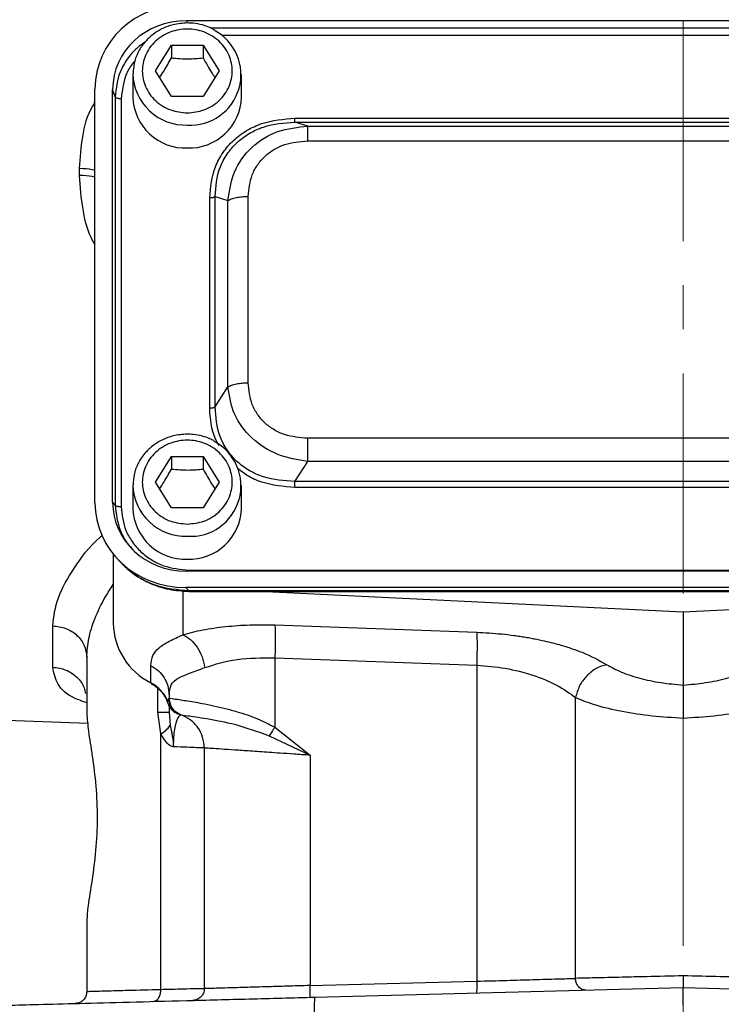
# Model space of a CAD drawing. Header units: inches. Extents: x 0.6 to 16.3, y 0.2 to 11.5.
# Tile 13 of 18: x 10.9 to 12.5, y 4 to 6.2. Entities that reach past the tile are written whole.
import ezdxf

# ---------------------------------------------------------------- set-up
doc = ezdxf.new("R2010")
doc.units = ezdxf.units.IN
doc.header["$MEASUREMENT"] = 0
doc.linetypes.add('CENTERX2', pattern=[0.8, 0.5, -0.1, 0.1, -0.1])

msp = doc.modelspace()

# ---------------------------------------------------------------- linework, layer by layer
at = {"color": 7, "linetype": 'CENTERX2', "lineweight": 18}
for p, q in [((12.3971, 3.304), (12.3971, 9.5846)), ((12.3971, 4.6214), (12.3971, 3.304))]:
    msp.add_line(p, q, dxfattribs=at)
at = {"color": 7, "linetype": 'Continuous', "lineweight": 25}
for p, q in [((11.2698, 6.2048), (13.5237, 6.2048)), ((11.1998, 6.0906), (11.2358, 6.1488)), ((11.2358, 6.1488), (11.3078, 6.1488)), ((11.2358, 6.1488), (11.2358, 6.1201)), ((11.3078, 6.1488), (11.3438, 6.0906)), ((11.3078, 6.1488), (11.3078, 6.1201)), ((11.1484, 6.0829), (11.1484, 6.0309)), ((11.2358, 6.0324), (11.1998, 6.0906)), ((11.3438, 6.0906), (11.3078, 6.0324)), ((11.3951, 6.0309), (11.3951, 6.0829)), ((11.0624, 5.1101), (11.0624, 6.0496)), ((11.1024, 5.1112), (11.1024, 6.0485)), ((11.1081, 6.0315), (11.1024, 6.0485)), ((11.1081, 6.0315), (11.1081, 5.1049)), ((11.1219, 6.0274), (11.1219, 5.1008)), ((11.3078, 6.0324), (11.2358, 6.0324)), ((11.5161, 5.9833), (13.2774, 5.9833)), ((11.5452, 5.9654), (11.5161, 5.9745)), ((11.5161, 5.9745), (13.2774, 5.9745)), ((11.5452, 5.9654), (13.2484, 5.9654)), ((11.5452, 5.9319), (13.2484, 5.9319)), ((11.0266, 5.8696), (11.0266, 5.8533)), ((11.3227, 5.3254), (11.3227, 5.8028)), ((11.3348, 5.3279), (11.3348, 5.8053)), ((11.3348, 5.8053), (11.3639, 5.7962)), ((11.3639, 5.3731), (11.3639, 5.7962)), ((11.4101, 5.3826), (11.4101, 5.8057)), ((11.3348, 5.3279), (11.3639, 5.3731)), ((13.2484, 5.2565), (11.5452, 5.2565)), ((11.1998, 5.157), (11.2358, 5.2152)), ((11.2358, 5.2152), (11.3078, 5.2152)), ((11.2358, 5.2152), (11.2358, 5.1865)), ((11.3078, 5.2152), (11.3438, 5.157)), ((11.3078, 5.2152), (11.3078, 5.1865)), ((11.5161, 5.1586), (11.5452, 5.2038)), ((13.2484, 5.2038), (11.5452, 5.2038)), ((11.1484, 5.1494), (11.1484, 5.0973)), ((11.2358, 5.0988), (11.1998, 5.157)), ((11.3438, 5.157), (11.3078, 5.0988)), ((11.3951, 5.0973), (11.3951, 5.1494)), ((13.2774, 5.1586), (11.5161, 5.1586)), ((13.2774, 5.1448), (11.5161, 5.1448)), ((11.1081, 5.1049), (11.1024, 5.1112)), ((11.3078, 5.0988), (11.2358, 5.0988)), ((11.1038, 4.9937), (11.1038, 4.8371)), ((11.1113, 4.985), (11.1189, 4.9766)), ((13.5237, 4.9549), (11.2698, 4.9549)), ((11.2755, 4.9574), (13.518, 4.9574)), ((11.2686, 4.9176), (11.2755, 4.91)), ((13.5249, 4.9176), (11.2686, 4.9176)), ((13.518, 4.91), (11.2755, 4.91)), ((11.2755, 4.909), (13.518, 4.909)), ((11.4499, 4.909), (12.3971, 4.8627)), ((12.3971, 4.8627), (13.3443, 4.909)), ((12.3971, 4.8627), (12.3971, 4.6963)), ((10.9666, 4.7369), (10.9666, 4.8309)), ((11.4705, 4.8327), (11.9284, 4.8162)), ((11.0438, 4.7596), (11.0438, 4.6317)), ((11.1894, 4.7012), (11.1894, 4.7403)), ((11.4705, 4.7581), (11.9284, 4.7416)), ((11.4705, 4.7581), (11.4705, 4.6004)), ((11.9284, 4.7416), (11.9284, 4.0239)), ((11.2304, 4.6751), (11.2304, 4.6666)), ((11.2305, 4.6666), (11.2304, 4.6666)), ((12.1527, 4.0304), (12.1527, 4.668)), ((10.036, 4.6454), (11.0459, 4.6101)), ((11.2118, 4.5852), (11.2047, 4.6346)), ((11.2304, 4.6485), (11.2304, 4.6346)), ((11.2304, 4.6346), (11.2332, 4.6056)), ((11.2504, 4.6311), (11.2524, 4.6304)), ((11.2524, 4.6304), (11.2531, 4.6302)), ((11.2553, 4.6295), (11.2571, 4.6289)), ((11.2571, 4.6289), (11.2571, 4.6289)), ((11.2118, 4.0047), (11.2118, 4.5852)), ((11.4705, 4.6004), (11.5505, 4.5369)), ((11.4573, 4.5813), (11.5505, 4.5369)), ((11.3104, 4.5535), (11.3104, 4.007)), ((11.5505, 4.5369), (11.5505, 4.014)), ((11.0438, 4.1614), (11.0438, 4.0001)), ((11.5505, 4.014), (11.9284, 4.0239)), ((11.5612, 3.9876), (12.3971, 4.0095)), ((12.3971, 4.0095), (13.233, 3.9876))]:
    msp.add_line(p, q, dxfattribs=at)
at = {"color": 8, "linetype": 'Continuous', "lineweight": 25}
for p, q in [((11.2698, 6.2048), (11.2717, 6.1993)), ((13.469, 6.1878), (11.3251, 6.1878)), ((13.4409, 6.1708), (11.3515, 6.1708)), ((11.2617, 4.9106), (11.2617, 4.8106)), ((11.2755, 4.91), (11.2755, 4.9098)), ((11.2047, 4.6346), (11.2047, 4.6888)), ((11.227, 4.6575), (11.23, 4.6655))]:
    msp.add_line(p, q, dxfattribs=at)
at = {"color": 7, "linetype": 'Continuous', "lineweight": 25, "flags": 128}
msp.add_lwpolyline([(11.1898, 4.6997), (11.1895, 4.7001), (11.1894, 4.7012)], dxfattribs=at)
at = {"color": 7, "linetype": 'Continuous', "lineweight": 25}
for centre, radius, start, end in [((11.2791, 6.082), 0.1144, 266.3134, 62.1), ((11.2676, 6.0349), 0.1193, 181.9491, 271.9856), ((11.2759, 6.0349), 0.1193, 268.0144, 358.0509), ((11.2791, 5.1484), 0.1144, 266.3134, 62.1), ((11.2676, 5.1013), 0.1193, 181.9491, 271.9856), ((11.2759, 5.1013), 0.1193, 268.0144, 358.0509), ((11.2581, 4.8394), 0.1543, 180.8345, 243.552), ((11.155, 4.6334), 0.0759, 18.4792, 63.0936)]:
    msp.add_arc(centre, radius, start, end, dxfattribs=at)
at = {"color": 8, "linetype": 'Continuous', "lineweight": 25}
for centre in [(11.2676, 6.0869), (11.2676, 5.1533)]:
    msp.add_arc(centre, 0.1192, 181.3258, 272.0001, dxfattribs=at)
at = {"color": 7, "linetype": 'Continuous', "lineweight": 25}
for centre, major_axis, start_param, end_param in [((11.275, 6.0436), (0.2087, -0.0437), 1.792973, 3.333612), ((11.275, 6.0436), (0.1694, -0.0355), 1.792973, 3.333612), ((11.275, 5.1161), (0.2087, 0.0437), 2.949574, 4.490212), ((11.275, 5.1161), (0.1694, 0.0355), 2.949574, 4.490212)]:
    msp.add_ellipse(centre, major_axis=major_axis, ratio=0.927683, start_param=start_param, end_param=end_param, dxfattribs=at)
for points, knots in [([(11.2718, 6.1995), (11.261, 6.1988), (11.2459, 6.1977), (11.2246, 6.191), (11.2074, 6.1831), (11.1889, 6.1702), (11.1722, 6.1532), (11.1589, 6.1319), (11.1501, 6.1084), (11.1493, 6.092), (11.1489, 6.0842)], [0, 0, 0, 0, 0.168824, 0.236822, 0.349778, 0.467811, 0.595478, 0.730663, 0.873366, 1, 1, 1, 1]), ([(11.3317, 6.1843), (11.3288, 6.186), (11.3207, 6.1906), (11.305, 6.1956), (11.2878, 6.199), (11.2762, 6.1994), (11.2718, 6.1995)], [0, 0, 0, 0, 0.164391, 0.448673, 0.786934, 1, 1, 1, 1]), ([(11.2718, 5.9954), (11.2589, 5.9966), (11.2392, 5.9986), (11.2155, 6.0105), (11.1991, 6.0228), (11.1859, 6.038), (11.1736, 6.0602), (11.1673, 6.0906), (11.1736, 6.121), (11.1859, 6.1432), (11.1991, 6.1584), (11.2155, 6.1708), (11.2392, 6.1823), (11.2718, 6.1881), (11.3043, 6.1823), (11.3281, 6.1708), (11.3444, 6.1584), (11.3577, 6.1432), (11.37, 6.121), (11.3762, 6.0906), (11.37, 6.0602), (11.3577, 6.038), (11.3444, 6.0228), (11.3281, 6.0105), (11.3043, 5.9986), (11.2846, 5.9966), (11.2718, 5.9954)], [0, 0, 0, 0, 0.059864, 0.09209, 0.125, 0.15791, 0.190136, 0.25, 0.309864, 0.34209, 0.375, 0.40791, 0.440136, 0.5, 0.559864, 0.59209, 0.625, 0.65791, 0.690136, 0.75, 0.809864, 0.84209, 0.875, 0.90791, 0.940136, 1, 1, 1, 1]), ([(11.2089, 6.0758), (11.2123, 6.0808), (11.2213, 6.094), (11.2302, 6.1101), (11.2358, 6.1201)], [0, 0, 0, 0, 0.376375, 1, 1, 1, 1]), ([(11.2358, 6.1201), (11.2486, 6.1191), (11.2727, 6.1171), (11.2966, 6.1192), (11.3078, 6.1201)], [0, 0, 0, 0, 0.534747, 1, 1, 1, 1]), ([(11.3078, 6.1201), (11.3142, 6.1086), (11.3232, 6.0924), (11.3321, 6.0794), (11.3346, 6.0757)], [0, 0, 0, 0, 0.718831, 1, 1, 1, 1]), ([(11.3227, 5.8028), (11.325, 5.8268), (11.3284, 5.8628), (11.3518, 5.9058), (11.3757, 5.9339), (11.4058, 5.9562), (11.4518, 5.978), (11.4904, 5.9812), (11.5161, 5.9833)], [0, 0, 0, 0, 0.250072, 0.375279, 0.5, 0.624721, 0.749928, 1, 1, 1, 1]), ([(11.3348, 5.8053), (11.3366, 5.8278), (11.3394, 5.8617), (11.3611, 5.9022), (11.3834, 5.9285), (11.4116, 5.9494), (11.4551, 5.9698), (11.4918, 5.9726), (11.5161, 5.9745)], [0, 0, 0, 0, 0.251011, 0.37739, 0.5, 0.622613, 0.748989, 1, 1, 1, 1]), ([(11.3639, 5.7962), (11.3673, 5.8184), (11.3742, 5.8634), (11.4154, 5.92), (11.4754, 5.9579), (11.5221, 5.9629), (11.5452, 5.9654)], [0, 0, 0, 0, 0.247517, 0.5, 0.752483, 1, 1, 1, 1]), ([(11.4101, 5.8057), (11.4117, 5.8225), (11.4141, 5.8477), (11.4304, 5.8777), (11.4471, 5.8973), (11.468, 5.9129), (11.5002, 5.9281), (11.5272, 5.9304), (11.5452, 5.9319)], [0, 0, 0, 0, 0.250062, 0.37621, 0.5, 0.623853, 0.749938, 1, 1, 1, 1]), ([(11.5452, 5.2038), (11.5221, 5.2077), (11.4754, 5.2155), (11.4154, 5.2547), (11.3742, 5.31), (11.3673, 5.3522), (11.3639, 5.3731)], [0, 0, 0, 0, 0.247517, 0.5, 0.752483, 1, 1, 1, 1]), ([(11.5452, 5.2565), (11.5272, 5.258), (11.5002, 5.2602), (11.468, 5.2754), (11.4471, 5.2911), (11.4304, 5.3106), (11.4141, 5.3406), (11.4117, 5.3658), (11.4101, 5.3826)], [0, 0, 0, 0, 0.250062, 0.37621, 0.5, 0.623853, 0.749938, 1, 1, 1, 1]), ([(11.5161, 5.1586), (11.4918, 5.1602), (11.4551, 5.1625), (11.4116, 5.1825), (11.3834, 5.2033), (11.3611, 5.2297), (11.3394, 5.2705), (11.3366, 5.305), (11.3348, 5.3279)], [0, 0, 0, 0, 0.251011, 0.37739, 0.5, 0.622613, 0.748989, 1, 1, 1, 1]), ([(11.2718, 5.2659), (11.261, 5.2652), (11.2459, 5.2642), (11.2246, 5.2575), (11.2074, 5.2495), (11.1889, 5.2366), (11.1722, 5.2196), (11.1589, 5.1983), (11.1501, 5.1748), (11.1493, 5.1584), (11.1489, 5.1507)], [0, 0, 0, 0, 0.168824, 0.236822, 0.349778, 0.467811, 0.595478, 0.730663, 0.873366, 1, 1, 1, 1]), ([(11.3317, 5.2507), (11.3288, 5.2524), (11.3207, 5.257), (11.305, 5.262), (11.2878, 5.2654), (11.2762, 5.2658), (11.2718, 5.2659)], [0, 0, 0, 0, 0.1643907, 0.4486734, 0.7869342, 1, 1, 1, 1]), ([(11.2718, 5.0618), (11.2589, 5.0631), (11.2392, 5.065), (11.2155, 5.0769), (11.1991, 5.0892), (11.1859, 5.1044), (11.1736, 5.1266), (11.1673, 5.157), (11.1736, 5.1874), (11.1859, 5.2096), (11.1991, 5.2248), (11.2155, 5.2372), (11.2392, 5.2487), (11.2718, 5.2545), (11.3043, 5.2487), (11.3281, 5.2372), (11.3444, 5.2248), (11.3577, 5.2096), (11.37, 5.1874), (11.3762, 5.157), (11.37, 5.1266), (11.3577, 5.1044), (11.3444, 5.0892), (11.3281, 5.0769), (11.3043, 5.065), (11.2846, 5.0631), (11.2718, 5.0618)], [0, 0, 0, 0, 0.059864, 0.09209, 0.125, 0.15791, 0.190136, 0.25, 0.309864, 0.34209, 0.375, 0.40791, 0.440136, 0.5, 0.559864, 0.59209, 0.625, 0.65791, 0.690136, 0.75, 0.809864, 0.84209, 0.875, 0.90791, 0.940136, 1, 1, 1, 1]), ([(11.2089, 5.1422), (11.2123, 5.1472), (11.2213, 5.1604), (11.2302, 5.1765), (11.2358, 5.1865)], [0, 0, 0, 0, 0.376375, 1, 1, 1, 1]), ([(11.2358, 5.1865), (11.2486, 5.1855), (11.2727, 5.1836), (11.2966, 5.1856), (11.3078, 5.1865)], [0, 0, 0, 0, 0.534747, 1, 1, 1, 1]), ([(11.3078, 5.1865), (11.3142, 5.175), (11.3232, 5.1589), (11.3321, 5.1458), (11.3346, 5.1421)], [0, 0, 0, 0, 0.718831, 1, 1, 1, 1]), ([(11.1219, 5.1008), (11.1239, 5.0826), (11.127, 5.0547), (11.1461, 5.0212), (11.1658, 4.9983), (11.1903, 4.9799), (11.2262, 4.9621), (11.2561, 4.9592), (11.2755, 4.9574)], [0, 0, 0, 0, 0.240853, 0.369278, 0.5, 0.630722, 0.759147, 1, 1, 1, 1]), ([(11.1188, 4.9767), (11.1291, 4.9667), (11.1496, 4.9468), (11.1881, 4.9259), (11.2304, 4.9117), (11.2604, 4.91), (11.2755, 4.9092)], [0, 0, 0, 0, 0.246237, 0.492955, 0.742832, 1, 1, 1, 1]), ([(11.2755, 4.91), (11.2495, 4.9123), (11.2093, 4.9159), (11.1619, 4.94), (11.1362, 4.9577), (11.1253, 4.9706), (11.123, 4.9733)], [0, 0, 0, 0, 0.45003, 0.694785, 0.93593, 1, 1, 1, 1]), ([(11.2617, 4.8106), (11.2764, 4.8145), (11.3058, 4.8223), (11.3576, 4.8296), (11.4129, 4.8337), (11.4514, 4.833), (11.4705, 4.8327)], [0, 0, 0, 0, 0.251288, 0.503113, 0.752364, 1, 1, 1, 1]), ([(11.1894, 4.7403), (11.1902, 4.7483), (11.1918, 4.764), (11.2062, 4.7812), (11.2284, 4.7952), (11.2508, 4.8056), (11.2617, 4.8106)], [0, 0, 0, 0, 0.2652025, 0.5230816, 0.7683608, 1, 1, 1, 1]), ([(11.2617, 4.8106), (11.2676, 4.8074), (11.2792, 4.801), (11.2944, 4.783), (11.3063, 4.7608), (11.31, 4.7443), (11.3118, 4.736)], [0, 0, 0, 0, 0.249995, 0.5000018, 0.7499944, 1, 1, 1, 1]), ([(11.9284, 4.8162), (11.9379, 4.8158), (11.9568, 4.8149), (11.9852, 4.8124), (12.0084, 4.8097), (12.0263, 4.8071), (12.0393, 4.8051), (12.052, 4.8028), (12.0646, 4.8004), (12.0862, 4.7958), (12.1138, 4.7889), (12.1436, 4.7796), (12.1829, 4.7652), (12.2061, 4.7523), (12.2236, 4.7426)], [0, 0, 0, 0, 0.080191, 0.160755, 0.241533, 0.279738, 0.317885, 0.356041, 0.394274, 0.432648, 0.55699, 0.661672, 0.745679, 1, 1, 1, 1]), ([(11.3118, 4.736), (11.3352, 4.7434), (11.3814, 4.7581), (11.441, 4.7581), (11.4705, 4.7581)], [0, 0, 0, 0, 0.5052638, 1, 1, 1, 1]), ([(11.9284, 4.7416), (11.9501, 4.7397), (11.9947, 4.7359), (12.0573, 4.7196), (12.113, 4.6969), (12.1393, 4.6777), (12.1527, 4.668)], [0, 0, 0, 0, 0.237644, 0.48658, 0.739641, 1, 1, 1, 1]), ([(12.2236, 4.7426), (12.2155, 4.7403), (12.1993, 4.7358), (12.1775, 4.718), (12.1603, 4.6948), (12.1553, 4.6769), (12.1527, 4.668)], [0, 0, 0, 0, 0.249994, 0.499977, 0.749985, 1, 1, 1, 1]), ([(12.2236, 4.7426), (12.234, 4.7368), (12.2547, 4.7253), (12.2973, 4.7114), (12.3453, 4.701), (12.3799, 4.6978), (12.3971, 4.6963)], [0, 0, 0, 0, 0.2559, 0.507701, 0.75543, 1, 1, 1, 1]), ([(12.3971, 4.6963), (12.414, 4.6978), (12.4486, 4.7009), (12.4969, 4.7114), (12.5397, 4.7253), (12.5604, 4.7369), (12.5707, 4.7426)], [0, 0, 0, 0, 0.240965, 0.492289, 0.747829, 1, 1, 1, 1]), ([(11.2304, 4.6751), (11.2314, 4.6828), (11.2332, 4.6981), (11.2497, 4.7124), (11.2754, 4.7228), (11.2997, 4.7316), (11.3118, 4.736)], [0, 0, 0, 0, 0.254697, 0.50467, 0.752029, 1, 1, 1, 1]), ([(11.1899, 4.6997), (11.1932, 4.6978), (11.2034, 4.6921), (11.211, 4.6835), (11.2161, 4.6777)], [0, 0, 0, 0, 0.3254915, 1, 1, 1, 1]), ([(12.3971, 4.6963), (12.3971, 4.694), (12.3971, 4.6873), (12.3971, 4.6693), (12.3971, 4.645), (12.3971, 4.6289), (12.3971, 4.6214)], [0, 0, 0, 0, 0.172962, 0.499333, 0.767222, 1, 1, 1, 1]), ([(11.2161, 4.6777), (11.2162, 4.6777), (11.2219, 4.6721), (11.2259, 4.6639), (11.2272, 4.6559), (11.2273, 4.6552)], [0, 0, 0, 0, 0.013578, 0.910602, 1, 1, 1, 1]), ([(11.227, 4.6575), (11.2279, 4.6547), (11.2295, 4.6491), (11.2346, 4.6415), (11.2417, 4.635), (11.2476, 4.6324), (11.2504, 4.6311)], [0, 0, 0, 0, 0.251911, 0.503146, 0.766859, 1, 1, 1, 1]), ([(11.2305, 4.6666), (11.2319, 4.6664), (11.2348, 4.6659), (11.2502, 4.6638), (11.268, 4.6611), (11.2857, 4.6583), (11.3066, 4.6545), (11.3307, 4.6497), (11.3575, 4.6435), (11.3907, 4.6344), (11.4295, 4.622), (11.4576, 4.6072), (11.4705, 4.6004)], [0, 0, 0, 0, 0.1384614, 0.2684568, 0.3505384, 0.4289336, 0.5036872, 0.5926669, 0.6763058, 0.754763, 0.8870666, 1, 1, 1, 1]), ([(11.2305, 4.6666), (11.2309, 4.662), (11.2319, 4.6528), (11.2386, 4.6416), (11.2472, 4.6333), (11.2538, 4.6304), (11.2571, 4.6289)], [0, 0, 0, 0, 0.27977, 0.559537, 0.779763, 1, 1, 1, 1]), ([(12.1527, 4.668), (12.1672, 4.6622), (12.1964, 4.6504), (12.2569, 4.6363), (12.325, 4.6258), (12.3734, 4.6229), (12.3971, 4.6214)], [0, 0, 0, 0, 0.249403, 0.504238, 0.757139, 1, 1, 1, 1]), ([(12.3971, 4.6214), (12.4208, 4.6229), (12.4692, 4.6258), (12.5373, 4.6363), (12.5978, 4.6504), (12.627, 4.6622), (12.6415, 4.668)], [0, 0, 0, 0, 0.242859, 0.495762, 0.750597, 1, 1, 1, 1]), ([(11.0438, 4.6317), (11.0447, 4.6192), (11.0465, 4.5943), (11.0565, 4.5363), (11.0651, 4.4683), (11.0685, 4.3938), (11.0646, 4.3194), (11.0556, 4.2509), (11.046, 4.1956), (11.0445, 4.172), (11.0438, 4.1614)], [0, 0, 0, 0, 0.127195, 0.253542, 0.37927, 0.504564, 0.629864, 0.755633, 0.889481, 1, 1, 1, 1]), ([(11.2571, 4.6289), (11.2566, 4.6286), (11.2556, 4.6281), (11.25, 4.6223), (11.2455, 4.6107), (11.2425, 4.5977), (11.2408, 4.582), (11.2401, 4.5675), (11.2401, 4.5599), (11.24, 4.5562)], [0, 0, 0, 0, 0.283842, 0.551774, 0.675697, 0.791595, 0.898594, 0.949597, 1, 1, 1, 1]), ([(11.2571, 4.6289), (11.2604, 4.6285), (11.2669, 4.6276), (11.313, 4.6208), (11.3794, 4.6093), (11.4315, 4.5906), (11.4573, 4.5813)], [0, 0, 0, 0, 0.24939, 0.500379, 0.752474, 1, 1, 1, 1]), ([(11.2118, 4.5852), (11.217, 4.5889), (11.2273, 4.5962), (11.2312, 4.6025), (11.2332, 4.6056)], [0, 0, 0, 0, 0.5, 1, 1, 1, 1]), ([(11.2332, 4.6056), (11.2341, 4.6005), (11.2357, 4.592), (11.2382, 4.5784), (11.2396, 4.5683), (11.24, 4.5612), (11.24, 4.5589), (11.24, 4.5579), (11.24, 4.5571), (11.24, 4.5564), (11.24, 4.5562), (11.24, 4.5561), (11.24, 4.5561), (11.24, 4.5561), (11.24, 4.5561), (11.24, 4.5561), (11.24, 4.5561), (11.24, 4.5561), (11.24, 4.5562), (11.24, 4.5562), (11.24, 4.5562)], [0, 0, 0, 0, 0.325372, 0.532599, 0.828012, 0.926973, 0.949637, 0.957926, 0.9862, 0.998287, 0.999166, 0.999355, 0.999377, 0.999384, 0.99939, 0.999396, 0.999402, 0.999422, 0.999613, 1, 1, 1, 1]), ([(11.24, 4.5562), (11.2385, 4.5566), (11.2327, 4.5582), (11.2223, 4.5676), (11.2156, 4.579), (11.2118, 4.5852)], [0, 0, 0, 0, 0.139883, 0.52827, 1, 1, 1, 1]), ([(11.4705, 4.6004), (11.4681, 4.5969), (11.4633, 4.5901), (11.4593, 4.5842), (11.4573, 4.5813)], [0, 0, 0, 0, 0.4999985, 1, 1, 1, 1]), ([(11.3104, 4.5535), (11.3096, 4.5535), (11.308, 4.5536), (11.2942, 4.5541), (11.2725, 4.5549), (11.2509, 4.5558), (11.24, 4.5562)], [0, 0, 0, 0, 0.24176, 0.489008, 0.741752, 1, 1, 1, 1]), ([(11.5505, 4.5369), (11.5381, 4.5378), (11.515, 4.5394), (11.484, 4.5415), (11.4503, 4.5438), (11.4148, 4.5463), (11.378, 4.5488), (11.3483, 4.5509), (11.3264, 4.5524), (11.3129, 4.5533), (11.3113, 4.5534), (11.3104, 4.5535)], [0, 0, 0, 0, 0.097636, 0.181118, 0.250435, 0.380776, 0.500495, 0.630121, 0.75657, 0.879857, 1, 1, 1, 1]), ([(11.9284, 4.0239), (11.9513, 4.0246), (11.9954, 4.0258), (12.0585, 4.0277), (12.1131, 4.0292), (12.1399, 4.03), (12.1527, 4.0304)], [0, 0, 0, 0, 0.260509, 0.502439, 0.76073, 1, 1, 1, 1]), ([(12.3971, 4.0362), (12.3691, 4.0355), (12.3208, 4.0344), (12.253, 4.0328), (12.1961, 4.0314), (12.1667, 4.0307), (12.1527, 4.0304)], [0, 0, 0, 0, 0.290776, 0.49998, 0.761252, 1, 1, 1, 1]), ([(12.1756, 4.0037), (12.1723, 4.0042), (12.1657, 4.005), (12.1581, 4.0122), (12.1536, 4.021), (12.153, 4.0273), (12.1527, 4.0304)], [0, 0, 0, 0, 0.279601, 0.55921, 0.779581, 1, 1, 1, 1]), ([(12.3971, 4.0362), (12.3971, 4.034), (12.3971, 4.0296), (12.3971, 4.0237), (12.3971, 4.0188), (12.3971, 4.014), (12.3971, 4.0103), (12.3971, 4.0098), (12.3971, 4.0095)], [0, 0, 0, 0, 0.160812, 0.311465, 0.451973, 0.582255, 0.811305, 1, 1, 1, 1]), ([(12.6415, 4.0304), (12.6275, 4.0307), (12.5981, 4.0314), (12.5413, 4.0328), (12.4734, 4.0344), (12.4252, 4.0355), (12.3971, 4.0362)], [0, 0, 0, 0, 0.238746, 0.50002, 0.709221, 1, 1, 1, 1]), ([(11.2118, 4.0047), (11.1863, 4.004), (11.1365, 4.0026), (11.0843, 4.0012), (11.0501, 4.0002), (11.0459, 4.0001), (11.0438, 4.0001)], [0, 0, 0, 0, 0.256485, 0.500028, 0.751903, 1, 1, 1, 1]), ([(11.1948, 3.978), (11.1974, 3.9786), (11.2025, 3.9797), (11.2081, 3.9869), (11.2114, 3.9956), (11.2117, 4.0017), (11.2118, 4.0047)], [0, 0, 0, 0, 0.279634, 0.559249, 0.779637, 1, 1, 1, 1]), ([(11.3104, 4.007), (11.3092, 4.007), (11.3067, 4.007), (11.2866, 4.0065), (11.256, 4.0057), (11.2268, 4.0051), (11.2118, 4.0047)], [0, 0, 0, 0, 0.24812, 0.49998, 0.743524, 1, 1, 1, 1]), ([(11.5505, 4.014), (11.5325, 4.0135), (11.5006, 4.0126), (11.4597, 4.0114), (11.4281, 4.0105), (11.4021, 4.0097), (11.375, 4.0089), (11.3489, 4.0082), (11.327, 4.0075), (11.3131, 4.0071), (11.3113, 4.0071), (11.3104, 4.007)], [0, 0, 0, 0, 0.140976, 0.249982, 0.338293, 0.421686, 0.50016, 0.627681, 0.750092, 0.875825, 1, 1, 1, 1]), ([(12.3971, 3.9696), (12.3971, 3.9748), (12.3971, 3.9853), (12.3971, 3.9983), (12.3971, 4.0057), (12.3971, 4.009), (12.3971, 4.0093), (12.3971, 4.0095)], [0, 0, 0, 0, 0.250714, 0.499136, 0.734643, 0.863714, 1, 1, 1, 1]), ([(10.8094, 3.9679), (10.8122, 3.968), (10.8177, 3.9682), (10.8618, 3.9693), (10.9305, 3.9711), (11.0238, 3.9736), (11.1378, 3.9765), (11.2686, 3.98), (11.4113, 3.9837), (11.5112, 3.9863), (11.5612, 3.9876)], [0, 0, 0, 0, 0.12498, 0.249964, 0.374949, 0.499947, 0.624948, 0.749961, 0.874973, 1, 1, 1, 1])]:
    msp.add_open_spline(points, degree=3, knots=knots, dxfattribs=at)
at = {"color": 8, "linetype": 'Continuous', "lineweight": 25}
for points, knots in [([(11.1774, 6.1574), (11.1704, 6.1524), (11.1543, 6.1411), (11.1348, 6.1178), (11.1138, 6.0816), (11.1103, 6.0512), (11.1081, 6.0315)], [0, 0, 0, 0, 0.167434, 0.381647, 0.599203, 1, 1, 1, 1]), ([(11.1535, 6.114), (11.1512, 6.1114), (11.1422, 6.1015), (11.1274, 6.0731), (11.1241, 6.0454), (11.1219, 6.0274)], [0, 0, 0, 0, 0.107203, 0.417693, 1, 1, 1, 1]), ([(11.0624, 6.0203), (11.0604, 6.0171), (11.0449, 5.9931), (11.0315, 5.9411), (11.0282, 5.8934), (11.0266, 5.8696)], [0, 0, 0, 0, 0.069898, 0.53516, 1, 1, 1, 1]), ([(11.0266, 5.8696), (11.0371, 5.8693), (11.0503, 5.8689), (11.0604, 5.866), (11.0624, 5.8655)], [0, 0, 0, 0, 0.803038, 1, 1, 1, 1]), ([(11.0266, 5.8533), (11.0284, 5.8277), (11.0321, 5.7763), (11.0462, 5.7229), (11.0609, 5.6982), (11.0624, 5.6955)], [0, 0, 0, 0, 0.47095, 0.943631, 1, 1, 1, 1]), ([(11.0624, 5.8491), (11.0604, 5.8496), (11.0503, 5.8526), (11.0371, 5.853), (11.0266, 5.8533)], [0, 0, 0, 0, 0.196962, 1, 1, 1, 1]), ([(11.3438, 5.24), (11.341, 5.245), (11.3262, 5.271), (11.3242, 5.3011), (11.3227, 5.3254)], [0, 0, 0, 0, 0.190159, 1, 1, 1, 1]), ([(11.5161, 5.1448), (11.4905, 5.1471), (11.4521, 5.1505), (11.4095, 5.1695), (11.3937, 5.1822), (11.3875, 5.1871)], [0, 0, 0, 0, 0.549985, 0.825354, 1, 1, 1, 1]), ([(11.1081, 5.1049), (11.1105, 5.0851), (11.1141, 5.0546), (11.1322, 5.0213), (11.1441, 5.0084), (11.1486, 5.0036)], [0, 0, 0, 0, 0.536037, 0.827011, 1, 1, 1, 1]), ([(10.9666, 4.8309), (10.969, 4.8518), (10.9739, 4.8936), (11.0141, 4.9623), (11.0494, 5.0112), (11.0772, 5.0347), (11.0786, 5.0359)], [0, 0, 0, 0, 0.326242, 0.653269, 0.982078, 1, 1, 1, 1]), ([(11.0438, 4.7596), (11.0447, 4.7736), (11.0465, 4.8015), (11.0614, 4.8477), (11.0807, 4.8889), (11.0977, 4.9151), (11.1038, 4.9243)], [0, 0, 0, 0, 0.272459, 0.544174, 0.839216, 1, 1, 1, 1]), ([(11.0438, 4.6558), (11.034, 4.6593), (11.0029, 4.6704), (10.9744, 4.6969), (10.9692, 4.7236), (10.9666, 4.7369)], [0, 0, 0, 0, 0.185789, 0.593627, 1, 1, 1, 1]), ([(10.9666, 4.7369), (10.9768, 4.7355), (10.9972, 4.7327), (11.0224, 4.7151), (11.0379, 4.6953), (11.04, 4.6813), (11.0407, 4.6769)], [0, 0, 0, 0, 0.288556, 0.577112, 0.865668, 1, 1, 1, 1])]:
    msp.add_open_spline(points, degree=3, knots=knots, dxfattribs=at)
at = {"color": 7, "linetype": 'Continuous', "lineweight": 25}
for points in [[(11.1219, 6.0274), (11.1203, 6.0274), (11.117, 6.0275), (11.1127, 6.0285), (11.1094, 6.0298), (11.1086, 6.0309), (11.1081, 6.0315)], [(11.5161, 5.9745), (11.5161, 5.9748), (11.5161, 5.9754), (11.5161, 5.9774), (11.5161, 5.98), (11.5161, 5.9822), (11.5161, 5.9833)], [(11.5452, 5.9319), (11.5452, 5.9361), (11.5452, 5.9445), (11.5452, 5.9546), (11.5452, 5.9622), (11.5452, 5.9643), (11.5452, 5.9654)], [(11.3227, 5.8028), (11.3239, 5.8028), (11.3264, 5.8029), (11.3298, 5.8034), (11.3327, 5.8042), (11.3341, 5.8049), (11.3348, 5.8053)], [(11.3639, 5.7962), (11.3665, 5.7976), (11.3718, 5.8003), (11.3831, 5.8033), (11.3961, 5.8054), (11.4054, 5.8056), (11.4101, 5.8057)], [(11.3639, 5.3731), (11.3665, 5.3744), (11.3718, 5.3772), (11.3831, 5.3802), (11.3961, 5.3822), (11.4054, 5.3825), (11.4101, 5.3826)], [(11.3227, 5.3254), (11.3239, 5.3254), (11.3264, 5.3255), (11.3298, 5.326), (11.3327, 5.3268), (11.3341, 5.3275), (11.3348, 5.3279)], [(11.5452, 5.2038), (11.5452, 5.2076), (11.5452, 5.2153), (11.5452, 5.2289), (11.5452, 5.2431), (11.5452, 5.252), (11.5452, 5.2565)], [(11.5161, 5.1448), (11.5161, 5.146), (11.5161, 5.1483), (11.5161, 5.152), (11.5161, 5.1556), (11.5161, 5.1576), (11.5161, 5.1586)], [(11.1219, 5.1008), (11.1203, 5.1008), (11.117, 5.101), (11.1127, 5.1019), (11.1094, 5.1032), (11.1086, 5.1044), (11.1081, 5.1049)], [(10.9666, 4.8309), (10.9768, 4.8295), (10.9972, 4.8269), (11.0226, 4.8103), (11.0403, 4.787), (11.0426, 4.7688), (11.0438, 4.7596)], [(11.4705, 4.8327), (11.4708, 4.8291), (11.4713, 4.8221), (11.4715, 4.8039), (11.4713, 4.7822), (11.4708, 4.7661), (11.4705, 4.7581)], [(11.9284, 4.8162), (11.9286, 4.8127), (11.9291, 4.8056), (11.9293, 4.7874), (11.9291, 4.7657), (11.9286, 4.7496), (11.9284, 4.7416)], [(11.1894, 4.7403), (11.1953, 4.7366), (11.2071, 4.7293), (11.2201, 4.7133), (11.2288, 4.6949), (11.2299, 4.6817), (11.2304, 4.6751)], [(11.2571, 4.6289), (11.2534, 4.6306), (11.2459, 4.6341), (11.2373, 4.6432), (11.2315, 4.6543), (11.2308, 4.6625), (11.2304, 4.6666)], [(11.2047, 4.6346), (11.2085, 4.6346), (11.2162, 4.6346), (11.2242, 4.6346), (11.2295, 4.6346), (11.2301, 4.6346), (11.2304, 4.6346)], [(11.3104, 4.5535), (11.3097, 4.5617), (11.3082, 4.5781), (11.2967, 4.6003), (11.2796, 4.6186), (11.2646, 4.6255), (11.2571, 4.6289)], [(11.9284, 4.0239), (11.9285, 4.0204), (11.9286, 4.0134), (11.9285, 4.0046), (11.9282, 3.9984), (11.9279, 3.9976), (11.9277, 3.9972)], [(11.3104, 4.007), (11.3101, 4.0036), (11.3093, 3.9967), (11.3033, 3.988), (11.2947, 3.9818), (11.2879, 3.9809), (11.2845, 3.9804)], [(11.5498, 3.9873), (11.55, 3.9877), (11.5503, 3.9886), (11.5506, 3.9947), (11.5507, 4.0035), (11.5506, 4.0105), (11.5505, 4.014)], [(11.0438, 4.0001), (11.0434, 3.9966), (11.0426, 3.9898), (11.0366, 3.981), (11.0281, 3.9748), (11.0212, 3.9739), (11.0178, 3.9734)], [(11.5612, 3.9876), (11.561, 3.987), (11.5604, 3.9858), (11.56, 3.9766), (11.5598, 3.9634), (11.5601, 3.9529), (11.5602, 3.9476)]]:
    msp.add_open_spline(points, degree=3, dxfattribs=at)

doc.saveas('drawing.dxf')
